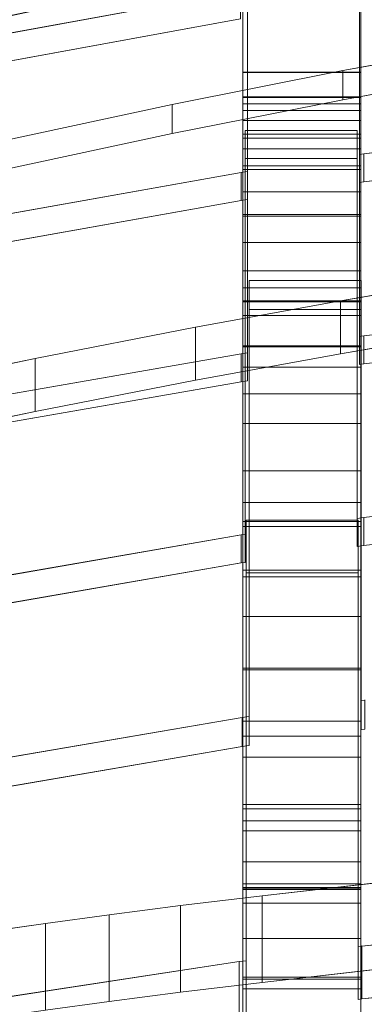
# Model space of a CAD drawing. Header units: millimetres. Extents: x -211 to 218, y -248 to 286.
# Tile 126 of 214: x -111 to -93, y 165 to 215. Entities that reach past the tile are written whole.
import ezdxf

# ---------------------------------------------------------------- set-up
doc = ezdxf.new("R2010")
doc.units = ezdxf.units.MM
doc.header["$LTSCALE"] = 25.4
doc.layers.add('None', color=7, linetype='Continuous', lineweight=9)

msp = doc.modelspace()

# ---------------------------------------------------------------- linework, layer by layer
at = {"layer": 'None', "color": 7, "linetype": 'Continuous', "lineweight": 9}
for points, invisible_edges in [([(-99.325, 140.41, -25.001), (-181.304, 284.524, -413.653), (-184.197, 284.056, -413.215)], 9), ([(-181.145, 284.523, -413.686), (-181.304, 284.524, -413.653), (-99.325, 140.41, -25.001)], 10), ([(-181.145, 284.523, -413.686), (-99.325, 140.41, -25.001), (-99.325, 145.47, -39.336)], 9), ([(-99.325, 145.47, -39.336), (-178.406, 284.507, -414.27), (-181.145, 284.523, -413.686)], 9), ([(-178.406, 284.507, -414.27), (-99.325, 145.47, -39.336), (-99.325, 146.788, -43.07)], 9), ([(-99.325, 146.788, -43.07), (-175.591, 284.007, -415.049), (-178.406, 284.507, -414.27)], 9), ([(-104.343, 137.897, -21.111), (-101.696, 138.783, -21.341), (-184.197, 284.056, -413.215), (-186.494, 283.288, -413.016)], 10), ([(-184.197, 284.056, -413.215), (-101.543, 138.834, -21.355), (-99.325, 140.41, -25.001)], 11), ([(-101.696, 138.783, -21.341), (-101.543, 138.834, -21.355), (-184.197, 284.056, -413.215)], 10), ([(-99.325, 146.788, -43.07), (-97.179, 146.238, -43.301), (-175.591, 284.007, -415.049)], 10), ([(-175.542, 283.989, -415.066), (-175.591, 284.007, -415.049), (-97.179, 146.238, -43.301)], 10), ([(-174.6, 283.644, -415.393), (-175.542, 283.989, -415.066), (-97.179, 146.238, -43.301)], 10), ([(-186.494, 283.288, -413.016), (-186.998, 283.119, -412.972), (-104.343, 137.897, -21.111)], 10), ([(-97.179, 146.238, -43.301), (-94.439, 145.106, -43.776), (-172.945, 283.039, -415.966), (-174.6, 283.644, -415.393)], 10), ([(-106.613, 136.705, -21.075), (-104.343, 137.897, -21.111), (-186.998, 283.119, -412.972), (-188.943, 282.097, -412.941)], 10), ([(-172.841, 282.978, -416.01), (-172.945, 283.039, -415.966), (-94.439, 145.106, -43.776)], 10), ([(-170.548, 281.631, -416.993), (-172.841, 282.978, -416.01), (-94.439, 145.106, -43.776)], 10), ([(-108.784, 135.152, -21.192), (-106.966, 136.519, -21.069), (-189.621, 281.741, -412.93), (-191.191, 280.561, -413.036)], 10), ([(-188.943, 282.097, -412.941), (-189.621, 281.741, -412.93), (-106.966, 136.519, -21.069), (-106.613, 136.705, -21.075)], 10), ([(-87.893, 136.409, -25.133), (-170.548, 281.631, -416.993), (-93.325, 144.482, -44.039)], 11), ([(-94.439, 145.106, -43.776), (-93.325, 144.482, -44.039), (-170.548, 281.631, -416.993)], 10), ([(-170.351, 281.46, -417.098), (-170.548, 281.631, -416.993), (-87.893, 136.409, -25.133)], 10), ([(-168.473, 279.828, -418.099), (-170.351, 281.46, -417.098), (-87.893, 136.409, -25.133), (-86.211, 134.947, -26.029)], 10), ([(-191.191, 280.561, -413.036), (-191.986, 279.963, -413.09), (-109.332, 134.741, -21.229), (-108.784, 135.152, -21.192)], 10), ([(-110.719, 133.294, -21.473), (-109.332, 134.741, -21.229), (-191.986, 279.963, -413.09), (-193.196, 278.701, -413.302)], 10), ([(-168.473, 279.828, -418.099), (-86.211, 134.947, -26.029), (-85.967, 134.735, -26.159)], 9), ([(-85.967, 134.735, -26.159), (-85.818, 134.606, -26.239), (-168.473, 279.828, -418.099)], 10), ([(-168.379, 279.708, -418.163), (-168.473, 279.828, -418.099), (-85.818, 134.606, -26.239)], 10), ([(-85.818, 134.606, -26.239), (-168.189, 279.468, -418.293), (-168.379, 279.708, -418.163)], 9), ([(-166.783, 277.683, -419.251), (-168.189, 279.468, -418.293), (-85.818, 134.606, -26.239), (-84.364, 132.76, -27.229)], 10), ([(-84.364, 132.76, -27.229), (-84.128, 132.461, -27.39), (-166.783, 277.683, -419.251)], 10), ([(-166.466, 277.072, -419.544), (-166.783, 277.683, -419.251), (-84.128, 132.461, -27.39)], 10), ([(-165.529, 275.262, -420.412), (-166.466, 277.072, -419.544), (-84.128, 132.461, -27.39), (-82.981, 130.246, -28.453)], 10), ([(-82.981, 130.246, -28.453), (-82.875, 130.04, -28.551), (-165.529, 275.262, -420.412)], 10), ([(-165.266, 274.378, -420.795), (-165.529, 275.262, -420.412), (-82.875, 130.04, -28.551), (-82.553, 128.959, -29.02)], 10), ([(-165.145, 273.967, -420.973), (-165.266, 274.378, -420.795), (-82.553, 128.959, -29.02)], 10), ([(-164.75, 272.639, -421.549), (-165.145, 273.967, -420.973), (-82.553, 128.959, -29.02), (-82.124, 127.513, -29.646)], 10), ([(-82.124, 127.513, -29.646), (-82.095, 127.417, -29.688), (-164.75, 272.639, -421.549)], 10), ([(-164.635, 271.511, -421.991), (-164.75, 272.639, -421.549), (-82.095, 127.417, -29.688)], 10), ([(-82.095, 127.417, -29.688), (-81.815, 124.67, -30.765), (-164.469, 269.893, -422.626), (-164.635, 271.511, -421.991)], 10), ([(-164.574, 268.6, -423.083), (-164.469, 269.893, -422.626), (-81.815, 124.67, -30.765)], 10), ([(-81.815, 124.67, -30.765), (-82.04, 121.885, -31.75), (-164.695, 267.107, -423.61), (-164.574, 268.6, -423.083)], 10), ([(-165.051, 265.763, -424.034), (-164.808, 266.679, -423.745), (-82.04, 121.885, -31.75), (-82.044, 121.871, -31.754)], 10), ([(-164.808, 266.679, -423.745), (-164.695, 267.107, -423.61), (-82.04, 121.885, -31.75)], 10), ([(-165.421, 264.366, -424.473), (-165.051, 265.763, -424.034), (-82.12, 121.584, -31.844), (-82.757, 119.179, -32.602)], 10), ([(-82.044, 121.871, -31.754), (-82.12, 121.584, -31.844), (-165.051, 265.763, -424.034)], 10), ([(-166.008, 263.091, -424.822), (-165.421, 264.366, -424.473), (-82.766, 119.144, -32.612), (-83.9, 116.682, -33.286)], 10), ([(-82.757, 119.179, -32.602), (-82.766, 119.144, -32.612), (-165.421, 264.366, -424.473)], 10), ([(-83.9, 116.682, -33.286), (-83.969, 116.532, -33.327), (-166.624, 261.754, -425.187), (-166.008, 263.091, -424.822)], 10), ([(-167.378, 260.652, -425.437), (-166.624, 261.754, -425.187), (-83.969, 116.532, -33.327)], 10), ([(-83.969, 116.532, -33.327), (-85.614, 114.128, -33.871), (-168.269, 259.35, -425.731), (-167.378, 260.652, -425.437)], 10), ([(-104.254, 142.35, -114.971), (-127.537, 183.258, -225.354), (-168.269, 259.35, -425.731), (-85.614, 114.128, -33.871)], 14), ([(-109.493, 110.688, -30.109), (-111.163, 112.14, -29.218), (-193.818, 257.362, -421.079), (-191.94, 255.73, -422.08)], 10), ([(-191.94, 255.73, -422.08), (-191.743, 255.558, -422.185), (-109.088, 110.336, -30.324), (-109.493, 110.688, -30.109)], 10), ([(-191.743, 255.558, -422.185), (-189.449, 254.212, -423.168), (-107.081, 109.158, -31.184), (-107.879, 109.626, -30.843)], 10), ([(-107.879, 109.626, -30.843), (-109.088, 110.336, -30.324), (-191.743, 255.558, -422.185)], 10), ([(-189.449, 254.212, -423.168), (-189.346, 254.151, -423.212), (-106.691, 108.929, -31.352), (-107.081, 109.158, -31.184)], 10), ([(-104.458, 108.111, -32.126), (-106.691, 108.929, -31.352), (-189.346, 254.151, -423.212), (-187.808, 253.588, -423.745)], 10), ([(-99.325, 116.163, -55.938), (-178.093, 253.133, -425.963), (-175.796, 253.902, -426.163)], 9), ([(-175.796, 253.902, -426.163), (-175.293, 254.07, -426.206), (-97.14, 116.758, -55.688)], 10), ([(-175.796, 253.902, -426.163), (-97.14, 116.758, -55.688), (-99.325, 116.163, -55.938)], 9), ([(-131.602, 180.348, -225.575), (-108.319, 139.44, -115.192), (-97.14, 116.758, -55.688), (-175.293, 254.07, -426.206)], 14), ([(-187.808, 253.588, -423.745), (-186.748, 253.2, -424.112), (-104.458, 108.111, -32.126)], 10), ([(-186.748, 253.2, -424.112), (-186.7, 253.183, -424.129), (-104.045, 107.96, -32.269), (-104.458, 108.111, -32.126)], 10), ([(-186.7, 253.183, -424.129), (-183.885, 252.683, -424.908), (-101.23, 107.46, -33.048), (-101.728, 107.549, -32.91)], 10), ([(-101.728, 107.549, -32.91), (-104.045, 107.96, -32.269), (-186.7, 253.183, -424.129)], 10), ([(-180.987, 252.666, -425.526), (-178.093, 253.133, -425.963), (-99.325, 114.8, -52.447)], 10), ([(-99.325, 116.163, -55.938), (-99.325, 114.8, -52.447), (-178.093, 253.133, -425.963)], 10), ([(-183.885, 252.683, -424.908), (-181.145, 252.667, -425.492), (-99.325, 109.278, -38.299)], 10), ([(-99.325, 109.278, -38.299), (-101.23, 107.46, -33.048), (-183.885, 252.683, -424.908)], 11), ([(-181.145, 252.667, -425.492), (-180.987, 252.666, -425.526), (-99.325, 109.278, -38.299)], 10), ([(-99.325, 114.8, -52.447), (-99.325, 109.278, -38.299), (-180.987, 252.666, -425.526)], 10), ([(-99.325, 205.453, 189.96), (-99.325, 243.962, 329.436), (-99.325, 224.608, 195.588), (-99.325, 223.213, 190.062)], 10), ([(-93.325, 223.213, 190.062), (-93.325, 224.608, 195.588), (-93.325, 243.962, 329.436), (-93.325, 205.453, 189.96)], 10), ([(-65.977, 211.911, 198.937), (-65.655, 230.037, 194.502), (-79.581, 238.231, 192.497), (-93.388, 225.018, 195.73)], 15), ([(-93.388, 223.592, 189.902), (-79.581, 236.805, 186.669), (-65.655, 228.611, 188.674), (-65.977, 210.485, 193.109)], 15), ([(-99.404, 207.593, 199.994), (-99.088, 225.018, 195.73), (-112.31, 232.213, 193.97), (-126.822, 217.989, 197.45)], 15), ([(-126.822, 216.563, 191.622), (-112.31, 230.787, 188.142), (-99.088, 223.592, 189.902), (-99.404, 206.167, 194.166)], 15), ([(-82.188, 230.2, 158.388), (-93.388, 217.367, 161.528), (-93.16, 199.277, 165.955), (-65.977, 202.547, 165.155)], 11), ([(-65.977, 201.121, 159.326), (-93.16, 197.851, 160.127), (-93.388, 215.941, 155.7), (-82.188, 228.774, 152.56)], 14), ([(-99.325, 209.326, 127.122), (-99.325, 215.807, 155.757), (-99.325, 226.685, 152.857), (-99.325, 220.91, 124.311)], 11), ([(-93.325, 220.91, 124.311), (-93.325, 226.685, 152.857), (-93.325, 215.807, 155.757), (-93.325, 209.326, 127.122)], 14), ([(-126.895, 225.759, 231.624), (-126.623, 211.867, 235.023), (-99.44, 216.827, 233.809)], 9), ([(-99.404, 198.361, 166.179), (-106.8, 225.669, 159.497), (-112.555, 224.443, 159.797)], 9), ([(-99.404, 198.361, 166.179), (-99.088, 198.407, 166.168), (-99.088, 217.367, 161.528), (-106.8, 225.669, 159.497)], 12), ([(-99.404, 207.593, 199.994), (-99.088, 207.641, 199.982), (-99.088, 225.018, 195.73)], 8), ([(-93.388, 225.018, 195.73), (-93.16, 208.533, 199.764), (-65.977, 211.911, 198.937)], 9), ([(-93.388, 225.018, 195.73), (-93.388, 208.499, 199.772), (-93.16, 208.533, 199.764)], 8), ([(-99.44, 215.401, 227.981), (-126.623, 210.441, 229.195), (-126.895, 224.333, 225.796)], 10), ([(-112.555, 224.443, 159.797), (-126.822, 210.195, 163.283), (-126.599, 193.615, 167.34), (-99.404, 198.361, 166.179)], 11), ([(-112.555, 223.017, 153.969), (-106.8, 224.242, 153.669), (-99.404, 196.935, 160.351)], 10), ([(-106.8, 224.242, 153.669), (-99.088, 215.941, 155.7), (-99.088, 196.981, 160.339), (-99.404, 196.935, 160.351)], 9), ([(-99.088, 223.592, 189.902), (-99.088, 206.215, 194.154), (-99.404, 206.167, 194.166)], 8), ([(-65.977, 210.485, 193.109), (-93.16, 207.107, 193.936), (-93.388, 223.592, 189.902)], 10), ([(-93.16, 207.107, 193.936), (-93.388, 207.073, 193.944), (-93.388, 223.592, 189.902)], 8), ([(-99.325, 217.211, 161.281), (-99.325, 205.453, 189.96), (-99.325, 223.213, 190.062)], 11), ([(-93.325, 223.213, 190.062), (-93.325, 205.453, 189.96), (-93.325, 217.211, 161.281)], 11), ([(-99.404, 196.935, 160.351), (-126.599, 192.189, 161.512), (-126.822, 208.769, 157.455), (-112.555, 223.017, 153.969)], 14), ([(-80.964, 222.845, 124.113), (-102.784, 218.807, 125.101), (-99.211, 209.729, 127.322), (-93.511, 209.729, 127.322)], 10), ([(-65.778, 215.013, 126.029), (-80.964, 222.845, 124.113), (-93.511, 209.729, 127.322), (-65.964, 193.228, 131.36)], 15), ([(-102.784, 217.381, 119.273), (-80.964, 221.419, 118.285), (-93.511, 208.303, 121.494), (-99.211, 208.303, 121.494)], 10), ([(-65.964, 191.802, 125.531), (-93.511, 208.303, 121.494), (-80.964, 221.419, 118.285), (-65.778, 213.587, 120.201)], 15), ([(-99.325, 220.91, 124.311), (-99.325, 220.87, 124.189), (-99.325, 209.326, 127.122)], 8), ([(-93.325, 209.326, 127.122), (-93.325, 220.87, 124.189), (-93.325, 220.91, 124.311)], 8), ([(-99.325, 207.922, 121.598), (-99.325, 219.085, 118.761), (-99.325, 219.045, 118.638)], 8), ([(-99.325, 219.045, 118.638), (-99.325, 212.702, 90.248), (-99.325, 201.709, 92.9)], 10), ([(-99.325, 201.709, 92.9), (-99.325, 182.36, 105.698), (-99.325, 207.922, 121.598), (-99.325, 219.045, 118.638)], 15), ([(-93.325, 219.045, 118.638), (-93.325, 219.085, 118.761), (-93.325, 207.922, 121.598)], 8), ([(-93.325, 219.045, 118.638), (-93.325, 207.922, 121.598), (-93.325, 182.36, 105.698), (-93.325, 201.709, 92.9)], 15), ([(-93.325, 201.709, 92.9), (-93.325, 212.702, 90.248), (-93.325, 219.045, 118.638)], 9), ([(-99.404, 189.135, 132.361), (-102.784, 218.807, 125.101), (-116.155, 215.921, 125.807), (-126.945, 202.444, 129.104)], 13), ([(-99.404, 189.135, 132.361), (-99.211, 189.163, 132.354), (-99.211, 209.729, 127.322), (-102.784, 218.807, 125.101)], 12), ([(-126.822, 217.989, 197.45), (-126.599, 202.753, 201.178), (-99.404, 207.593, 199.994)], 9), ([(-126.945, 201.018, 123.276), (-116.155, 214.495, 119.979), (-102.784, 217.381, 119.273), (-99.404, 187.709, 126.533)], 13), ([(-102.784, 217.381, 119.273), (-99.211, 208.303, 121.494), (-99.211, 187.737, 126.526), (-99.404, 187.709, 126.533)], 9), ([(-99.325, 205.453, 189.96), (-99.325, 217.211, 161.281), (-99.325, 215.807, 155.757)], 9), ([(-93.388, 217.367, 161.528), (-93.388, 199.243, 165.963), (-93.16, 199.277, 165.955)], 8), ([(-93.325, 215.807, 155.757), (-93.325, 217.211, 161.281), (-93.325, 205.453, 189.96)], 10), ([(-99.404, 206.167, 194.166), (-126.599, 201.327, 195.35), (-126.822, 216.563, 191.622)], 10), ([(-93.302, 202.094, 92.662), (-74.315, 216.246, 89.062), (-83.755, 214.679, 89.461)], 9), ([(-93.11, 180.738, 98.095), (-74.315, 216.246, 89.062), (-93.302, 202.094, 92.662), (-93.302, 180.702, 98.104)], 11), ([(-99.325, 215.807, 155.757), (-99.325, 209.326, 127.122), (-99.325, 205.453, 189.96)], 11), ([(-93.16, 197.851, 160.127), (-93.388, 197.817, 160.135), (-93.388, 215.941, 155.7)], 8), ([(-93.325, 205.453, 189.96), (-93.325, 209.326, 127.122), (-93.325, 215.807, 155.757)], 11), ([(-93.302, 202.094, 92.662), (-83.755, 214.679, 89.461), (-94.237, 212.773, 89.946)], 9), ([(-83.755, 213.199, 83.646), (-74.315, 214.767, 83.247), (-93.302, 200.615, 86.848)], 10), ([(-93.302, 179.223, 92.29), (-93.302, 200.615, 86.848), (-74.315, 214.767, 83.247), (-93.11, 179.259, 92.281)], 14), ([(-94.237, 211.294, 84.131), (-83.755, 213.199, 83.646), (-93.302, 200.615, 86.848)], 10), ([(-94.237, 212.773, 89.946), (-102.93, 211.047, 90.385), (-99.002, 202.094, 92.662), (-93.302, 202.094, 92.662)], 10), ([(-99.325, 212.702, 90.248), (-99.325, 212.673, 90.115), (-99.325, 201.709, 92.9)], 8), ([(-93.325, 201.709, 92.9), (-93.325, 212.673, 90.115), (-93.325, 212.702, 90.248)], 8), ([(-102.93, 211.047, 90.385), (-111.538, 209.205, 90.854), (-99.002, 202.094, 92.662)], 10), ([(-93.302, 200.615, 86.848), (-99.002, 200.615, 86.848), (-102.93, 209.568, 84.57), (-94.237, 211.294, 84.131)], 10), ([(-99.325, 200.306, 87.375), (-99.325, 211.431, 84.549), (-99.325, 211.402, 84.42)], 8), ([(-99.325, 200.306, 87.375), (-99.325, 211.402, 84.42), (-99.325, 211.084, 82.888)], 9), ([(-99.325, 200.306, 87.375), (-99.325, 211.084, 82.888), (-99.325, 210.743, 81.258)], 9), ([(-93.325, 211.402, 84.42), (-93.325, 211.431, 84.549), (-93.325, 200.306, 87.375)], 8), ([(-93.325, 211.084, 82.888), (-93.325, 211.402, 84.42), (-93.325, 200.306, 87.375)], 10), ([(-93.325, 210.743, 81.258), (-93.325, 211.084, 82.888), (-93.325, 200.306, 87.375)], 10), ([(-99.325, 171.381, 69.527), (-99.325, 200.306, 87.375), (-99.325, 210.743, 81.258), (-99.325, 210.24, 78.927)], 11), ([(-93.325, 210.24, 78.927), (-93.325, 210.743, 81.258), (-93.325, 200.306, 87.375), (-93.325, 171.381, 69.527)], 14), ([(-99.325, 171.381, 69.527), (-99.325, 210.24, 78.927), (-99.325, 209.544, 75.863)], 9), ([(-93.325, 209.544, 75.863), (-93.325, 210.24, 78.927), (-93.325, 171.381, 69.527)], 10), ([(-99.002, 200.615, 86.848), (-111.538, 207.725, 85.039), (-102.93, 209.568, 84.57)], 9), ([(-99.325, 171.381, 69.527), (-99.325, 209.544, 75.863), (-99.325, 208.799, 72.756)], 9), ([(-93.511, 209.729, 127.322), (-93.511, 189.977, 132.155), (-93.16, 190.027, 132.143)], 8), ([(-93.16, 190.027, 132.143), (-65.964, 193.226, 131.36), (-65.964, 193.228, 131.36), (-93.511, 209.729, 127.322)], 12), ([(-93.325, 208.799, 72.756), (-93.325, 209.544, 75.863), (-93.325, 171.381, 69.527)], 10), ([(-99.002, 202.094, 92.662), (-111.538, 209.205, 90.854), (-126.736, 194.67, 94.551), (-99.355, 179.846, 98.322)], 15), ([(-99.325, 209.326, 127.122), (-99.325, 207.922, 121.598), (-99.325, 182.36, 105.698), (-99.325, 190.793, 136.289)], 10), ([(-99.325, 190.793, 136.289), (-99.325, 205.453, 189.96), (-99.325, 209.326, 127.122)], 10), ([(-93.325, 209.326, 127.122), (-93.325, 205.453, 189.96), (-93.325, 190.793, 136.289)], 9), ([(-93.325, 190.793, 136.289), (-93.325, 182.36, 105.698), (-93.325, 207.922, 121.598), (-93.325, 209.326, 127.122)], 10), ([(-99.325, 208.799, 72.756), (-99.325, 207.747, 68.619), (-99.325, 206.6, 64.356), (-99.325, 171.381, 69.527)], 12), ([(-93.325, 171.381, 69.527), (-93.325, 206.6, 64.356), (-93.325, 207.747, 68.619), (-93.325, 208.799, 72.756)], 9), ([(-93.511, 208.303, 121.494), (-65.964, 191.802, 125.531), (-65.964, 191.8, 125.532), (-93.16, 188.601, 126.315)], 9), ([(-93.16, 188.601, 126.315), (-93.511, 188.551, 126.327), (-93.511, 208.303, 121.494)], 8), ([(-99.355, 178.367, 92.507), (-126.736, 193.19, 88.736), (-111.538, 207.725, 85.039), (-99.002, 200.615, 86.848)], 15), ([(-99.325, 206.6, 64.356), (-99.325, 205.357, 59.969), (-99.325, 171.381, 69.527)], 10), ([(-93.325, 171.381, 69.527), (-93.325, 205.357, 59.969), (-93.325, 206.6, 64.356)], 9), ([(-99.325, 205.357, 59.969), (-99.325, 204.018, 55.455), (-99.325, 171.381, 69.527)], 10), ([(-93.325, 171.381, 69.527), (-93.325, 204.018, 55.455), (-93.325, 205.357, 59.969)], 9), ([(-93.269, 168.216, 62.414), (-69.65, 204.817, 44.034), (-75.858, 203.98, 44.454), (-93.462, 189.896, 51.527)], 13), ([(-69.65, 204.817, 44.034), (-93.269, 168.216, 62.414), (-93.269, 168.208, 62.418), (-66.087, 171.062, 60.984)], 9), ([(-99.325, 204.018, 55.455), (-99.325, 202.584, 50.816), (-99.325, 171.381, 69.527)], 10), ([(-93.325, 171.381, 69.527), (-93.325, 202.584, 50.816), (-93.325, 204.018, 55.455)], 9), ([(-93.462, 189.896, 51.527), (-75.858, 203.98, 44.454), (-82.053, 203.073, 44.91)], 9), ([(-82.053, 203.073, 44.91), (-88.225, 202.098, 45.4), (-94.359, 201.053, 45.924), (-93.462, 189.896, 51.527)], 12), ([(-99.325, 189.561, 51.65), (-99.325, 171.381, 69.527), (-99.325, 202.584, 50.816), (-99.325, 201.055, 46.051)], 11), ([(-93.325, 201.055, 46.051), (-93.325, 202.584, 50.816), (-93.325, 171.381, 69.527), (-93.325, 189.561, 51.65)], 14), ([(-126.945, 202.444, 129.104), (-126.587, 184.437, 133.51), (-99.404, 189.135, 132.361)], 9), ([(-99.355, 179.846, 98.322), (-99.002, 179.896, 98.31), (-99.002, 202.094, 92.662)], 8), ([(-93.462, 187.204, 46.165), (-75.858, 201.287, 39.092), (-69.65, 202.124, 38.672), (-93.269, 165.523, 57.052)], 13), ([(-66.087, 168.37, 55.623), (-93.269, 165.516, 57.056), (-93.269, 165.523, 57.052), (-69.65, 202.124, 38.672)], 12), ([(-99.325, 179.662, 95.98), (-99.325, 182.36, 105.698), (-99.325, 201.709, 92.9), (-99.325, 200.306, 87.375)], 10), ([(-93.325, 200.306, 87.375), (-93.325, 201.709, 92.9), (-93.325, 182.36, 105.698), (-93.325, 179.662, 95.98)], 10), ([(-99.404, 187.709, 126.533), (-126.587, 183.011, 127.682), (-126.945, 201.018, 123.276)], 10), ([(-99.162, 189.896, 51.527), (-93.462, 189.896, 51.527), (-94.359, 201.053, 45.924), (-101.731, 199.711, 46.598)], 10), ([(-99.325, 201.055, 46.051), (-99.325, 200.996, 45.913), (-99.325, 189.561, 51.65)], 8), ([(-82.053, 200.38, 39.548), (-75.858, 201.287, 39.092), (-93.462, 187.204, 46.165)], 10), ([(-93.325, 189.561, 51.65), (-93.325, 200.996, 45.913), (-93.325, 201.055, 46.051)], 8), ([(-99.002, 200.615, 86.848), (-99.002, 178.417, 92.495), (-99.355, 178.367, 92.507)], 8), ([(-99.325, 200.306, 87.375), (-99.325, 177.824, 89.38), (-99.325, 179.662, 95.98)], 9), ([(-99.325, 200.306, 87.375), (-99.325, 175.421, 80.816), (-99.325, 177.824, 89.38)], 9), ([(-99.325, 200.306, 87.375), (-99.325, 174.584, 77.921), (-99.325, 175.421, 80.816)], 9), ([(-99.325, 200.306, 87.375), (-99.325, 174.082, 76.373), (-99.325, 174.584, 77.921)], 9), ([(-99.325, 200.306, 87.375), (-99.325, 172.488, 72.116), (-99.325, 174.082, 76.373)], 9), ([(-99.325, 200.306, 87.375), (-99.325, 171.381, 69.527), (-99.325, 172.488, 72.116)], 9), ([(-93.462, 187.204, 46.165), (-94.359, 198.36, 40.562), (-88.225, 199.405, 40.038), (-82.053, 200.38, 39.548)], 9), ([(-93.325, 179.662, 95.98), (-93.325, 177.824, 89.38), (-93.325, 200.306, 87.375)], 10), ([(-93.325, 177.824, 89.38), (-93.325, 175.421, 80.816), (-93.325, 200.306, 87.375)], 10), ([(-93.325, 175.421, 80.816), (-93.325, 174.584, 77.921), (-93.325, 200.306, 87.375)], 10), ([(-93.325, 174.584, 77.921), (-93.325, 174.082, 76.373), (-93.325, 200.306, 87.375)], 10), ([(-93.325, 174.082, 76.373), (-93.325, 172.488, 72.116), (-93.325, 200.306, 87.375)], 10), ([(-93.325, 172.488, 72.116), (-93.325, 171.381, 69.527), (-93.325, 200.306, 87.375)], 10), ([(-101.731, 199.711, 46.598), (-109.91, 198.118, 47.398), (-99.162, 189.896, 51.527)], 10), ([(-99.325, 187.005, 46.555), (-99.325, 198.766, 40.654), (-99.325, 198.716, 40.536)], 8), ([(-99.325, 187.005, 46.555), (-99.325, 198.716, 40.536), (-99.325, 197.675, 38.178)], 9), ([(-93.325, 198.716, 40.536), (-93.325, 198.766, 40.654), (-93.325, 187.005, 46.555)], 8), ([(-93.325, 197.675, 38.178), (-93.325, 198.716, 40.536), (-93.325, 187.005, 46.555)], 10), ([(-99.162, 189.896, 51.527), (-109.91, 198.118, 47.398), (-126.895, 183.005, 54.987), (-99.514, 167.418, 62.815)], 15), ([(-126.895, 183.005, 54.987), (-109.91, 198.118, 47.398), (-117.244, 196.573, 48.174), (-123.795, 195.065, 48.931)], 9), ([(-101.731, 197.018, 41.236), (-94.359, 198.36, 40.562), (-93.462, 187.204, 46.165), (-99.162, 187.204, 46.165)], 10), ([(-139.44, 197.837, -217.441), (-117.792, 159.802, -114.809), (-104.497, 142.648, -114.809), (-114.033, 159.403, -160.019)], 8), ([(-99.325, 187.005, 46.555), (-99.325, 197.675, 38.178), (-99.325, 196.324, 35.33)], 9), ([(-93.325, 196.324, 35.33), (-93.325, 197.675, 38.178), (-93.325, 187.005, 46.555)], 10), ([(-99.162, 187.204, 46.165), (-109.91, 195.426, 42.036), (-101.731, 197.018, 41.236)], 9), ([(-99.325, 187.005, 46.555), (-99.325, 196.324, 35.33), (-99.325, 194.803, 32.384), (-99.325, 192.394, 28.344)], 9), ([(-93.325, 192.394, 28.344), (-93.325, 194.803, 32.384), (-93.325, 196.324, 35.33), (-93.325, 187.005, 46.555)], 12), ([(-123.795, 192.373, 43.569), (-117.244, 193.88, 42.812), (-109.91, 195.426, 42.036), (-126.895, 180.312, 49.625)], 12), ([(-99.514, 164.725, 57.453), (-126.895, 180.312, 49.625), (-109.91, 195.426, 42.036), (-99.162, 187.204, 46.165)], 15), ([(-117.978, 156.345, -160.32), (-108.442, 139.591, -115.11), (-121.737, 156.745, -115.11), (-143.385, 194.779, -217.742)], 8), ([(-126.525, 175.195, 99.505), (-99.355, 179.844, 98.323), (-99.355, 179.846, 98.322), (-126.736, 194.67, 94.551)], 12), ([(-126.736, 193.19, 88.736), (-99.355, 178.367, 92.507), (-99.355, 178.365, 92.508), (-126.525, 173.716, 93.691)], 9), ([(-99.325, 192.394, 28.344), (-99.325, 189.82, 24.39), (-99.325, 187.005, 46.555)], 10), ([(-93.325, 187.005, 46.555), (-93.325, 189.82, 24.39), (-93.325, 192.394, 28.344)], 9), ([(-99.514, 167.418, 62.815), (-99.162, 167.463, 62.792), (-99.162, 189.896, 51.527)], 8), ([(-99.325, 161.134, 12.683), (-99.325, 187.005, 46.555), (-99.325, 189.82, 24.39), (-99.325, 187.35, 20.787)], 11), ([(-99.325, 189.561, 51.65), (-99.325, 170.398, 67.636), (-99.325, 171.155, 69.062)], 9), ([(-99.325, 189.561, 51.65), (-99.325, 187.005, 46.555), (-99.325, 166.031, 59.894), (-99.325, 168.586, 64.361)], 10), ([(-99.325, 168.586, 64.361), (-99.325, 170.398, 67.636), (-99.325, 189.561, 51.65)], 10), ([(-99.325, 171.155, 69.062), (-99.325, 171.181, 69.11), (-99.325, 189.561, 51.65)], 10), ([(-99.325, 171.181, 69.11), (-99.325, 171.381, 69.527), (-99.325, 189.561, 51.65)], 10), ([(-93.462, 189.896, 51.527), (-93.462, 168.186, 62.429), (-93.282, 168.208, 62.418), (-93.269, 168.216, 62.414)], 8), ([(-93.325, 187.35, 20.787), (-93.325, 189.82, 24.39), (-93.325, 187.005, 46.555), (-93.325, 161.134, 12.683)], 14), ([(-93.325, 189.561, 51.65), (-93.325, 170.398, 67.636), (-93.325, 168.586, 64.361)], 9), ([(-93.325, 189.561, 51.65), (-93.325, 171.181, 69.11), (-93.325, 171.155, 69.062)], 9), ([(-93.325, 171.155, 69.062), (-93.325, 170.398, 67.636), (-93.325, 189.561, 51.65)], 10), ([(-93.325, 168.586, 64.361), (-93.325, 166.031, 59.894), (-93.325, 187.005, 46.555), (-93.325, 189.561, 51.65)], 10), ([(-93.325, 189.561, 51.65), (-93.325, 171.381, 69.527), (-93.325, 171.181, 69.11)], 9), ([(-99.162, 187.204, 46.165), (-99.162, 164.77, 57.43), (-99.514, 164.725, 57.453)], 8), ([(-99.325, 161.134, 12.683), (-99.325, 187.35, 20.787), (-99.325, 184.985, 17.532)], 9), ([(-99.325, 187.005, 46.555), (-99.325, 163.825, 56.295), (-99.325, 166.031, 59.894)], 9), ([(-99.325, 187.005, 46.555), (-99.325, 161.134, 12.683), (-99.325, 162.055, 53.673), (-99.325, 163.825, 56.295)], 11), ([(-93.269, 165.523, 57.052), (-93.282, 165.516, 57.056), (-93.462, 165.493, 57.067), (-93.462, 187.204, 46.165)], 8), ([(-93.325, 184.985, 17.532), (-93.325, 187.35, 20.787), (-93.325, 161.134, 12.683)], 10), ([(-93.325, 166.031, 59.894), (-93.325, 163.825, 56.295), (-93.325, 187.005, 46.555)], 10), ([(-93.325, 163.825, 56.295), (-93.325, 162.055, 53.673), (-93.325, 161.134, 12.683), (-93.325, 187.005, 46.555)], 14), ([(-99.325, 161.134, 12.683), (-99.325, 184.985, 17.532), (-99.325, 182.271, 14.065), (-99.325, 178.894, 10.085)], 9), ([(-93.325, 178.894, 10.085), (-93.325, 182.271, 14.065), (-93.325, 184.985, 17.532), (-93.325, 161.134, 12.683)], 12), ([(-126.684, 163.278, 64.894), (-99.514, 167.416, 62.815), (-99.514, 167.418, 62.815), (-126.895, 183.005, 54.987)], 12), ([(-93.302, 180.702, 98.104), (-93.123, 180.727, 98.098), (-93.11, 180.738, 98.095)], 8), ([(-126.895, 180.312, 49.625), (-99.514, 164.725, 57.453), (-99.514, 164.724, 57.453), (-126.684, 160.585, 59.532)], 9), ([(-93.11, 179.259, 92.281), (-93.123, 179.248, 92.283), (-93.302, 179.223, 92.29)], 8), ([(-99.325, 178.894, 10.085), (-99.325, 175.199, 6.06), (-99.325, 161.134, 12.683)], 10), ([(-93.325, 161.134, 12.683), (-93.325, 175.199, 6.06), (-93.325, 178.894, 10.085)], 9), ([(-99.325, 175.199, 6.06), (-99.325, 171.188, 1.986), (-99.325, 171.082, 1.901), (-99.325, 161.134, 12.683)], 8), ([(-93.325, 161.134, 12.683), (-93.325, 171.082, 1.901), (-93.325, 171.188, 1.986), (-93.325, 175.199, 6.06)], 8), ([(-93.425, 161.425, 12.627), (-69.405, 173.641, -0.622), (-81.172, 172.604, 0.502), (-91.666, 171.528, 1.669)], 9), ([(-65.691, 164.438, 9.359), (-69.405, 173.641, -0.622), (-93.425, 161.425, 12.627)], 11), ([(-91.666, 171.528, 1.669), (-98.339, 170.771, 2.49), (-93.425, 161.425, 12.627)], 10), ([(-99.125, 161.425, 12.627), (-93.425, 161.425, 12.627), (-98.339, 170.771, 2.49), (-102.502, 170.268, 3.035)], 10), ([(-102.502, 170.268, 3.035), (-106.138, 169.795, 3.548), (-99.125, 161.425, 12.627)], 10), ([(-106.138, 169.795, 3.548), (-109.383, 169.355, 4.026), (-99.125, 161.425, 12.627)], 10), ([(-109.383, 169.355, 4.026), (-126.858, 156.739, 17.71), (-126.587, 139.307, 36.616), (-99.404, 142.303, 33.366)], 11), ([(-126.858, 156.739, 17.71), (-109.383, 169.355, 4.026), (-112.579, 168.905, 4.515)], 9), ([(-99.404, 142.303, 33.366), (-99.125, 142.33, 33.337), (-99.125, 161.425, 12.627), (-109.383, 169.355, 4.026)], 12), ([(-98.339, 166.36, -1.577), (-91.666, 167.117, -2.398), (-81.172, 168.193, -3.565), (-93.425, 157.014, 8.56)], 12), ([(-65.964, 140.722, 26.229), (-93.425, 157.014, 8.56), (-81.172, 168.193, -3.565), (-65.691, 160.027, 5.292)], 15), ([(-0.007, 3.097, -170.151), (3.938, 8.187, -170.151), (126.12, 166.801, -179.983), (-130.065, -163.744, -179.983)], 10), ([(-114.033, 159.403, -160.019), (3.938, 8.157, -169.85), (3.938, 9.155, -179.983), (-118.244, 166.801, -179.983)], 9), ([(-99.325, 156.945, 8.817), (-99.325, 166.631, -1.68), (-99.325, 166.531, -1.76), (-99.325, 159.377, -6.653)], 8), ([(-93.325, 159.377, -6.653), (-93.325, 166.531, -1.76), (-93.325, 166.631, -1.68), (-93.325, 156.945, 8.817)], 8), ([(-102.502, 165.857, -1.032), (-98.339, 166.36, -1.577), (-93.425, 157.014, 8.56), (-99.125, 157.014, 8.56)], 10), ([(-99.125, 157.014, 8.56), (-106.138, 165.384, -0.519), (-102.502, 165.857, -1.032)], 9), ([(-99.125, 157.014, 8.56), (-109.383, 164.944, -0.042), (-106.138, 165.384, -0.519)], 9)]:
    msp.add_3dface(points, dxfattribs=dict(at, invisible_edges=invisible_edges))
for points in [[(-99.325, 205.453, 189.96), (-93.325, 205.453, 189.96), (-93.325, 243.962, 329.436), (-99.325, 243.962, 329.436)], [(-99.088, 207.641, 199.982), (-99.088, 206.215, 194.154), (-99.088, 223.592, 189.902), (-99.088, 225.018, 195.73)], [(-93.388, 225.018, 195.73), (-93.388, 223.592, 189.902), (-93.388, 207.073, 193.944), (-93.388, 208.499, 199.772)], [(-99.325, 220.87, 124.189), (-93.325, 220.87, 124.189), (-93.325, 209.326, 127.122), (-99.325, 209.326, 127.122)], [(-99.325, 207.922, 121.598), (-93.325, 207.922, 121.598), (-93.325, 219.085, 118.761), (-99.325, 219.085, 118.761)], [(-99.325, 219.045, 118.638), (-93.325, 219.045, 118.638), (-93.325, 212.702, 90.248), (-99.325, 212.702, 90.248)], [(-102.784, 218.807, 125.101), (-102.784, 217.381, 119.273), (-116.155, 214.495, 119.979), (-116.155, 215.921, 125.807)], [(-99.088, 198.407, 166.168), (-99.088, 196.981, 160.339), (-99.088, 215.941, 155.7), (-99.088, 217.367, 161.528)], [(-93.388, 217.367, 161.528), (-93.388, 215.941, 155.7), (-93.388, 197.817, 160.135), (-93.388, 199.243, 165.963)], [(-126.623, 211.867, 235.023), (-126.623, 210.441, 229.195), (-99.44, 215.401, 227.981), (-99.44, 216.827, 233.809)], [(-83.755, 214.679, 89.461), (-83.755, 213.199, 83.646), (-94.237, 211.294, 84.131), (-94.237, 212.773, 89.946)], [(-94.237, 212.773, 89.946), (-94.237, 211.294, 84.131), (-102.93, 209.568, 84.57), (-102.93, 211.047, 90.385)], [(-99.325, 212.702, 90.248), (-93.325, 212.702, 90.248), (-93.325, 212.673, 90.115), (-99.325, 212.673, 90.115)], [(-99.325, 212.673, 90.115), (-93.325, 212.673, 90.115), (-93.325, 201.709, 92.9), (-99.325, 201.709, 92.9)], [(-93.16, 208.533, 199.764), (-93.16, 207.107, 193.936), (-65.977, 210.485, 193.109), (-65.977, 211.911, 198.937)], [(-102.93, 211.047, 90.385), (-102.93, 209.568, 84.57), (-111.538, 207.725, 85.039), (-111.538, 209.205, 90.854)], [(-99.325, 211.431, 84.549), (-93.325, 211.431, 84.549), (-93.325, 211.402, 84.42), (-99.325, 211.402, 84.42)], [(-99.325, 200.306, 87.375), (-93.325, 200.306, 87.375), (-93.325, 211.431, 84.549), (-99.325, 211.431, 84.549)], [(-99.325, 211.402, 84.42), (-93.325, 211.402, 84.42), (-93.325, 211.084, 82.888), (-99.325, 211.084, 82.888)], [(-99.325, 211.084, 82.888), (-93.325, 211.084, 82.888), (-93.325, 210.743, 81.258), (-99.325, 210.743, 81.258)], [(-99.325, 210.743, 81.258), (-93.325, 210.743, 81.258), (-93.325, 210.24, 78.927), (-99.325, 210.24, 78.927)], [(-99.325, 210.24, 78.927), (-93.325, 210.24, 78.927), (-93.325, 209.544, 75.863), (-99.325, 209.544, 75.863)], [(-99.325, 209.544, 75.863), (-93.325, 209.544, 75.863), (-93.325, 208.799, 72.756), (-99.325, 208.799, 72.756)], [(-99.211, 189.163, 132.354), (-99.211, 187.737, 126.526), (-99.211, 208.303, 121.494), (-99.211, 209.729, 127.322)], [(-99.211, 209.729, 127.322), (-99.211, 208.303, 121.494), (-93.511, 208.303, 121.494), (-93.511, 209.729, 127.322)], [(-93.511, 209.729, 127.322), (-93.511, 208.303, 121.494), (-93.511, 188.551, 126.327), (-93.511, 189.977, 132.155)], [(-99.325, 209.326, 127.122), (-93.325, 209.326, 127.122), (-93.325, 207.922, 121.598), (-99.325, 207.922, 121.598)], [(-99.325, 208.799, 72.756), (-93.325, 208.799, 72.756), (-93.325, 207.747, 68.619), (-99.325, 207.747, 68.619)], [(-93.388, 208.499, 199.772), (-93.388, 207.073, 193.944), (-93.16, 207.107, 193.936), (-93.16, 208.533, 199.764)], [(-126.599, 202.753, 201.178), (-126.599, 201.327, 195.35), (-99.404, 206.167, 194.166), (-99.404, 207.593, 199.994)], [(-99.404, 207.593, 199.994), (-99.404, 206.167, 194.166), (-99.088, 206.215, 194.154), (-99.088, 207.641, 199.982)], [(-99.325, 207.747, 68.619), (-93.325, 207.747, 68.619), (-93.325, 206.6, 64.356), (-99.325, 206.6, 64.356)], [(-99.325, 206.6, 64.356), (-93.325, 206.6, 64.356), (-93.325, 205.357, 59.969), (-99.325, 205.357, 59.969)], [(-99.325, 190.793, 136.289), (-93.325, 190.793, 136.289), (-93.325, 205.453, 189.96), (-99.325, 205.453, 189.96)], [(-99.325, 205.357, 59.969), (-93.325, 205.357, 59.969), (-93.325, 204.018, 55.455), (-99.325, 204.018, 55.455)], [(-99.325, 204.018, 55.455), (-93.325, 204.018, 55.455), (-93.325, 202.584, 50.816), (-99.325, 202.584, 50.816)], [(-99.325, 202.584, 50.816), (-93.325, 202.584, 50.816), (-93.325, 201.055, 46.051), (-99.325, 201.055, 46.051)], [(-93.16, 199.277, 165.955), (-93.16, 197.851, 160.127), (-65.977, 201.121, 159.326), (-65.977, 202.547, 165.155)], [(-99.002, 179.896, 98.31), (-99.002, 178.417, 92.495), (-99.002, 200.615, 86.848), (-99.002, 202.094, 92.662)], [(-99.002, 202.094, 92.662), (-99.002, 200.615, 86.848), (-93.302, 200.615, 86.848), (-93.302, 202.094, 92.662)], [(-88.225, 202.098, 45.4), (-88.225, 199.405, 40.038), (-94.359, 198.36, 40.562), (-94.359, 201.053, 45.924)], [(-93.302, 202.094, 92.662), (-93.302, 200.615, 86.848), (-93.302, 179.223, 92.29), (-93.302, 180.702, 98.104)], [(-99.325, 201.709, 92.9), (-93.325, 201.709, 92.9), (-93.325, 200.306, 87.375), (-99.325, 200.306, 87.375)], [(-94.359, 201.053, 45.924), (-94.359, 198.36, 40.562), (-101.731, 197.018, 41.236), (-101.731, 199.711, 46.598)], [(-99.325, 201.055, 46.051), (-93.325, 201.055, 46.051), (-93.325, 200.996, 45.913), (-99.325, 200.996, 45.913)], [(-99.325, 200.996, 45.913), (-93.325, 200.996, 45.913), (-93.325, 189.561, 51.65), (-99.325, 189.561, 51.65)], [(-101.731, 199.711, 46.598), (-101.731, 197.018, 41.236), (-109.91, 195.426, 42.036), (-109.91, 198.118, 47.398)], [(-93.388, 199.243, 165.963), (-93.388, 197.817, 160.135), (-93.16, 197.851, 160.127), (-93.16, 199.277, 165.955)], [(-99.325, 198.766, 40.654), (-93.325, 198.766, 40.654), (-93.325, 198.716, 40.536), (-99.325, 198.716, 40.536)], [(-99.325, 187.005, 46.555), (-93.325, 187.005, 46.555), (-93.325, 198.766, 40.654), (-99.325, 198.766, 40.654)], [(-99.325, 198.716, 40.536), (-93.325, 198.716, 40.536), (-93.325, 197.675, 38.178), (-99.325, 197.675, 38.178)], [(-126.599, 193.615, 167.34), (-126.599, 192.189, 161.512), (-99.404, 196.935, 160.351), (-99.404, 198.361, 166.179)], [(-109.91, 198.118, 47.398), (-109.91, 195.426, 42.036), (-117.244, 193.88, 42.812), (-117.244, 196.573, 48.174)], [(-99.404, 198.361, 166.179), (-99.404, 196.935, 160.351), (-99.088, 196.981, 160.339), (-99.088, 198.407, 166.168)], [(-116.157, 156.929, -107.057), (-139.44, 197.837, -217.441), (-127.537, 183.258, -225.354), (-104.254, 142.35, -114.971)], [(-99.325, 197.675, 38.178), (-93.325, 197.675, 38.178), (-93.325, 196.324, 35.33), (-99.325, 196.324, 35.33)], [(-99.325, 196.324, 35.33), (-93.325, 196.324, 35.33), (-93.325, 194.803, 32.384), (-99.325, 194.803, 32.384)], [(-131.602, 180.348, -225.575), (-143.385, 194.779, -217.742), (-120.102, 153.872, -107.358), (-108.319, 139.44, -115.192)], [(-99.325, 194.803, 32.384), (-93.325, 194.803, 32.384), (-93.325, 192.394, 28.344), (-99.325, 192.394, 28.344)], [(-93.16, 190.027, 132.143), (-93.16, 188.601, 126.315), (-65.964, 191.8, 125.532), (-65.964, 193.226, 131.36)], [(-99.325, 192.394, 28.344), (-93.325, 192.394, 28.344), (-93.325, 189.82, 24.39), (-99.325, 189.82, 24.39)], [(-99.325, 182.36, 105.698), (-93.325, 182.36, 105.698), (-93.325, 190.793, 136.289), (-99.325, 190.793, 136.289)], [(-93.511, 189.977, 132.155), (-93.511, 188.551, 126.327), (-93.16, 188.601, 126.315), (-93.16, 190.027, 132.143)], [(-99.325, 189.82, 24.39), (-93.325, 189.82, 24.39), (-93.325, 187.35, 20.787), (-99.325, 187.35, 20.787)], [(-99.325, 189.561, 51.65), (-93.325, 189.561, 51.65), (-93.325, 187.005, 46.555), (-99.325, 187.005, 46.555)], [(-99.162, 167.463, 62.792), (-99.162, 164.77, 57.43), (-99.162, 187.204, 46.165), (-99.162, 189.896, 51.527)], [(-99.162, 189.896, 51.527), (-99.162, 187.204, 46.165), (-93.462, 187.204, 46.165), (-93.462, 189.896, 51.527)], [(-93.462, 189.896, 51.527), (-93.462, 187.204, 46.165), (-93.462, 165.493, 57.067), (-93.462, 168.186, 62.429)], [(-126.587, 184.437, 133.51), (-126.587, 183.011, 127.682), (-99.404, 187.709, 126.533), (-99.404, 189.135, 132.361)], [(-99.404, 189.135, 132.361), (-99.404, 187.709, 126.533), (-99.211, 187.737, 126.526), (-99.211, 189.163, 132.354)], [(-99.325, 187.35, 20.787), (-93.325, 187.35, 20.787), (-93.325, 184.985, 17.532), (-99.325, 184.985, 17.532)], [(-99.325, 184.985, 17.532), (-93.325, 184.985, 17.532), (-93.325, 182.271, 14.065), (-99.325, 182.271, 14.065)], [(-99.325, 179.662, 95.98), (-93.325, 179.662, 95.98), (-93.325, 182.36, 105.698), (-99.325, 182.36, 105.698)], [(-99.325, 182.271, 14.065), (-93.325, 182.271, 14.065), (-93.325, 178.894, 10.085), (-99.325, 178.894, 10.085)], [(-93.302, 180.702, 98.104), (-93.302, 179.223, 92.29), (-93.123, 179.248, 92.283), (-93.123, 180.727, 98.098)], [(-126.525, 175.195, 99.505), (-126.525, 173.716, 93.691), (-99.355, 178.365, 92.508), (-99.355, 179.844, 98.323)], [(-99.355, 179.846, 98.322), (-99.355, 178.367, 92.507), (-99.002, 178.417, 92.495), (-99.002, 179.896, 98.31)], [(-99.355, 179.844, 98.323), (-99.355, 178.365, 92.508), (-99.355, 178.367, 92.507), (-99.355, 179.846, 98.322)], [(-99.325, 177.824, 89.38), (-93.325, 177.824, 89.38), (-93.325, 179.662, 95.98), (-99.325, 179.662, 95.98)], [(-99.325, 178.894, 10.085), (-93.325, 178.894, 10.085), (-93.325, 175.199, 6.06), (-99.325, 175.199, 6.06)], [(-99.325, 175.421, 80.816), (-93.325, 175.421, 80.816), (-93.325, 177.824, 89.38), (-99.325, 177.824, 89.38)], [(-99.325, 174.584, 77.921), (-93.325, 174.584, 77.921), (-93.325, 175.421, 80.816), (-99.325, 175.421, 80.816)], [(-99.325, 175.199, 6.06), (-93.325, 175.199, 6.06), (-93.325, 171.188, 1.986), (-99.325, 171.188, 1.986)], [(-99.325, 174.082, 76.373), (-93.325, 174.082, 76.373), (-93.325, 174.584, 77.921), (-99.325, 174.584, 77.921)], [(-99.325, 172.488, 72.116), (-93.325, 172.488, 72.116), (-93.325, 174.082, 76.373), (-99.325, 174.082, 76.373)], [(-99.325, 171.381, 69.527), (-93.325, 171.381, 69.527), (-93.325, 172.488, 72.116), (-99.325, 172.488, 72.116)], [(-91.666, 171.528, 1.669), (-91.666, 167.117, -2.398), (-98.339, 166.36, -1.577), (-98.339, 170.771, 2.49)], [(-99.325, 171.181, 69.11), (-93.325, 171.181, 69.11), (-93.325, 171.381, 69.527), (-99.325, 171.381, 69.527)], [(-99.325, 171.188, 1.986), (-93.325, 171.188, 1.986), (-93.325, 171.082, 1.901), (-99.325, 171.082, 1.901)], [(-99.325, 171.155, 69.062), (-93.325, 171.155, 69.062), (-93.325, 171.181, 69.11), (-99.325, 171.181, 69.11)], [(-99.325, 170.398, 67.636), (-93.325, 170.398, 67.636), (-93.325, 171.155, 69.062), (-99.325, 171.155, 69.062)], [(-99.325, 171.082, 1.901), (-93.325, 171.082, 1.901), (-93.325, 161.134, 12.683), (-99.325, 161.134, 12.683)], [(-93.269, 168.208, 62.418), (-93.269, 165.516, 57.056), (-66.087, 168.37, 55.623), (-66.087, 171.062, 60.984)], [(-98.339, 170.771, 2.49), (-98.339, 166.36, -1.577), (-102.502, 165.857, -1.032), (-102.502, 170.268, 3.035)], [(-102.502, 170.268, 3.035), (-102.502, 165.857, -1.032), (-106.138, 165.384, -0.519), (-106.138, 169.795, 3.548)], [(-99.325, 168.586, 64.361), (-93.325, 168.586, 64.361), (-93.325, 170.398, 67.636), (-99.325, 170.398, 67.636)], [(-106.138, 169.795, 3.548), (-106.138, 165.384, -0.519), (-109.383, 164.944, -0.042), (-109.383, 169.355, 4.026)], [(-109.383, 169.355, 4.026), (-109.383, 164.944, -0.042), (-112.579, 164.493, 0.447), (-112.579, 168.905, 4.515)], [(-99.325, 166.031, 59.894), (-93.325, 166.031, 59.894), (-93.325, 168.586, 64.361), (-99.325, 168.586, 64.361)], [(-93.462, 168.186, 62.429), (-93.462, 165.493, 57.067), (-93.282, 165.516, 57.056), (-93.282, 168.208, 62.418)], [(-93.282, 168.208, 62.418), (-93.282, 165.516, 57.056), (-93.269, 165.523, 57.052), (-93.269, 168.216, 62.414)], [(-93.269, 168.216, 62.414), (-93.269, 165.523, 57.052), (-93.269, 165.516, 57.056), (-93.269, 168.208, 62.418)], [(-126.684, 163.278, 64.894), (-126.684, 160.585, 59.532), (-99.514, 164.724, 57.453), (-99.514, 167.416, 62.815)], [(-99.514, 167.418, 62.815), (-99.514, 164.725, 57.453), (-99.162, 164.77, 57.43), (-99.162, 167.463, 62.792)], [(-99.514, 167.416, 62.815), (-99.514, 164.724, 57.453), (-99.514, 164.725, 57.453), (-99.514, 167.418, 62.815)], [(-130.065, -163.744, -179.983), (126.12, 166.801, -179.983), (130.065, 163.744, -180.284), (-126.12, -166.801, -180.284)], [(-122.189, 163.744, -180.284), (-118.244, 166.801, -179.983), (3.938, 9.155, -179.983), (-0.007, 6.097, -180.284)], [(-99.325, 166.631, -1.68), (-93.325, 166.631, -1.68), (-93.325, 166.531, -1.76), (-99.325, 166.531, -1.76)], [(-99.325, 156.945, 8.817), (-93.325, 156.945, 8.817), (-93.325, 166.631, -1.68), (-99.325, 166.631, -1.68)], [(-99.325, 166.531, -1.76), (-93.325, 166.531, -1.76), (-93.325, 159.377, -6.653), (-99.325, 159.377, -6.653)], [(-99.325, 163.825, 56.295), (-93.325, 163.825, 56.295), (-93.325, 166.031, 59.894), (-99.325, 166.031, 59.894)]]:
    msp.add_3dface(points, dxfattribs=at)

doc.saveas('drawing.dxf')
